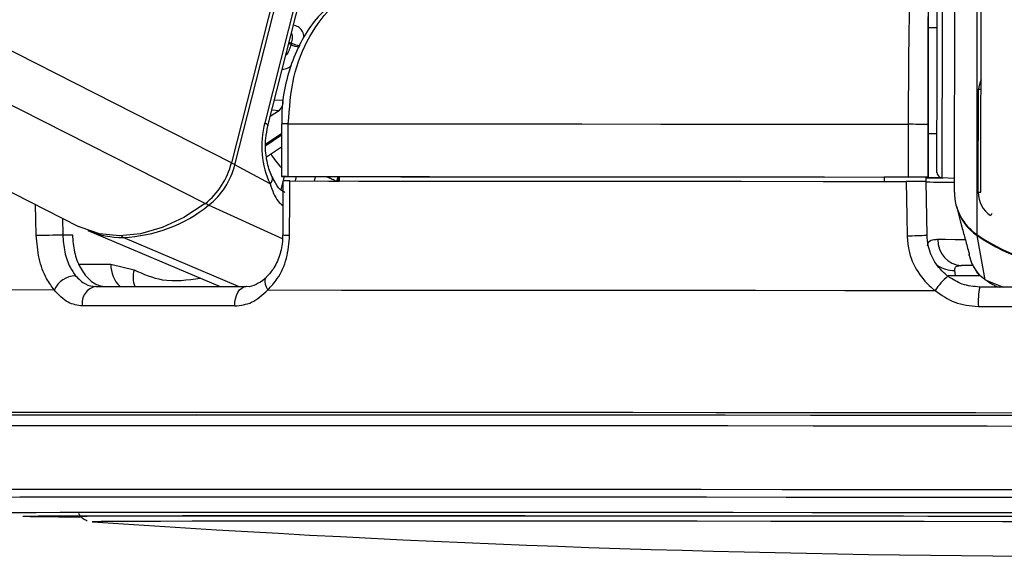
# Model space of a CAD drawing. Header units: millimetres. Extents: x 20 to 19631, y 28 to 16288.
# Tile 89 of 124: x 14617 to 14729, y 6405 to 6466. Entities that reach past the tile are written whole.
import ezdxf

# ---------------------------------------------------------------- set-up
doc = ezdxf.new("R2010")
doc.units = ezdxf.units.MM
doc.header["$LTSCALE"] = 2

msp = doc.modelspace()

# ---------------------------------------------------------------- linework, layer by layer
at = {"color": 7, "linetype": 'Continuous', "lineweight": 25}
for p, q in [((14289.48, 6612.47), (14623.62, 6442.67)), ((14723.22, 6446.56), (14723.43, 6603.46)), ((14726.22, 6446.57), (14726.41, 6586.16)), ((14649.21, 6482.22), (14640.99, 6449.9)), ((14641.39, 6449.68), (14649.6, 6482.01)), ((14650.04, 6475.17), (14644.78, 6454.46)), ((14645.15, 6454.1), (14650.41, 6474.8)), ((14720.25, 6468.81), (14720.25, 6465.25)), ((14721.25, 6465.25), (14720.25, 6465.25)), ((14720.25, 6465.25), (14720.25, 6465.25)), ((14720.24, 6459.36), (14720.23, 6448.26)), ((14725.92, 6446.55), (14725.94, 6458.28)), ((14646.68, 6454.33), (14646.68, 6448.33)), ((14646.69, 6454.33), (14646.68, 6454.33)), ((14647.47, 6448.34), (14647.47, 6454.34)), ((14717.96, 6454.28), (14717.96, 6448.28)), ((14720.23, 6448.27), (14720.23, 6454.27)), ((14720.23, 6453.25), (14721.23, 6453.25)), ((14720.23, 6453.25), (14720.23, 6448.23)), ((14720.23, 6448.24), (14720.23, 6453.25)), ((14644.98, 6450.58), (14646.68, 6451.71)), ((14645.4, 6447.52), (14641.39, 6449.68)), ((14646.85, 6447.83), (14646.83, 6441.7)), ((14653.26, 6448.32), (14647.26, 6448.33)), ((14652.06, 6447.83), (14653.26, 6447.82)), ((14653.26, 6448.33), (14653.26, 6447.83)), ((14715.23, 6448.28), (14715.23, 6448.26)), ((14715.23, 6448.28), (14715.23, 6447.78)), ((14720.23, 6448.26), (14715.23, 6448.26)), ((14715.23, 6448.26), (14715.23, 6447.78)), ((14720.02, 6447.76), (14720.01, 6448.26)), ((14720.01, 6448.24), (14720.23, 6448.24)), ((14720.11, 6441.67), (14720.02, 6447.77)), ((14720.23, 6448.27), (14720.23, 6448.26)), ((14720.23, 6448.24), (14720.23, 6448.23)), ((14721.79, 6448.22), (14723.23, 6448.14)), ((14723.44, 6444.97), (14723.88, 6443.29)), ((14723.88, 6443.29), (14724.07, 6442.61)), ((14624.67, 6442.2), (14639.73, 6435.83)), ((14621.81, 6441.73), (14622.91, 6441.72)), ((14726.72, 6436.6), (14725.81, 6441.63)), ((14724.79, 6439.92), (14724.81, 6439.86)), ((14724.87, 6439.52), (14724.97, 6439.15)), ((14627.29, 6438.36), (14629.92, 6437.72)), ((14723.34, 6437.08), (14723.27, 6437.67)), ((14725.39, 6438.22), (14724.02, 6438.22)), ((14726.94, 6436.49), (14727.36, 6436.18)), ((14625.16, 6409.08), (14625.18, 6409.08))]:
    msp.add_line(p, q, dxfattribs=at)
at = {"color": 8, "linetype": 'Continuous', "lineweight": 25}
for p, q in [((14638, 6445.26), (14308.95, 6612.47)), ((14640.99, 6449.9), (14321.07, 6612.47)), ((14725.79, 6441.74), (14725.98, 6587.84)), ((14647.77, 6463.35), (14647.53, 6463.47)), ((14647.57, 6463.64), (14647.81, 6463.52)), ((14646.85, 6456.98), (14645.89, 6457.02)), ((14646.46, 6455.87), (14645.42, 6455.18)), ((14645.61, 6455.91), (14646.46, 6455.87)), ((14644.92, 6452.05), (14646.68, 6453.23)), ((14646.68, 6453.03), (14644.92, 6451.85)), ((14646.98, 6448.33), (14646.6, 6446.86)), ((14648.27, 6447.84), (14648.4, 6448.33)), ((14650.52, 6448.32), (14650.4, 6447.83)), ((14618.8, 6441.66), (14618.73, 6445.16)), ((14646.8, 6441.26), (14638.41, 6445.07)), ((14621.77, 6443.61), (14621.81, 6441.73)), ((14641.79, 6435.83), (14628.7, 6441.41)), ((14623.67, 6438.37), (14627.29, 6438.36)), ((14723.34, 6437.08), (14726.14, 6437.07)), ((14726.72, 6436.6), (14728.8, 6435.76)), ((14727.4, 6436.26), (14726.72, 6436.6)), ((14636.5, 6421.51), (14635.4, 6421.51)), ((14637.71, 6421.51), (14636.5, 6421.51)), ((14617.29, 6409.71), (14617.28, 6409.72)), ((14625.16, 6409.08), (14625.16, 6409.08))]:
    msp.add_line(p, q, dxfattribs=at)
at = {"color": 8, "linetype": 'Continuous', "lineweight": 25, "flags": 128}
for points in [[(14721.82, 6470.28), (14721.82, 6470.26), (14721.82, 6469.73), (14721.82, 6468.49), (14721.82, 6466.61), (14721.82, 6464.24), (14721.81, 6461.52)], [(14721.81, 6461.52), (14721.81, 6458.65), (14721.8, 6455.82), (14721.8, 6453.22), (14721.8, 6451.04), (14721.8, 6449.41), (14721.79, 6448.45), (14721.79, 6448.22)], [(14644.78, 6454.46), (14644.95, 6454.36), (14645.06, 6454.27), (14645.13, 6454.18), (14645.15, 6454.11), (14645.15, 6454.09)], [(14645.4, 6447.52), (14645.54, 6447.7), (14645.64, 6447.88), (14645.68, 6448.04), (14645.68, 6448.18), (14645.65, 6448.26)], [(14725.92, 6446.55), (14726.08, 6446.56), (14726.22, 6446.57)], [(14727.33, 6443.9), (14727.42, 6444.03), (14727.51, 6444.16)], [(14724.41, 6441.16), (14723.31, 6441.16), (14722.21, 6441.17), (14721.32, 6441.17)], [(14725.83, 6441.71), (14725.81, 6441.66), (14725.81, 6441.63)], [(14645.14, 6435.44), (14644.97, 6435.76), (14644.86, 6436.08), (14644.82, 6436.37), (14644.84, 6436.62), (14644.92, 6436.82), (14645, 6436.91)], [(14722.52, 6437.13), (14722.74, 6437.09), (14723.34, 6437.08)], [(14607.64, 6412.72), (14607.78, 6412.73), (14608.58, 6412.74), (14610.09, 6412.75), (14612.3, 6412.76), (14615.2, 6412.77), (14618.77, 6412.78), (14622.99, 6412.78), (14627.83, 6412.79), (14633.29, 6412.79), (14639.31, 6412.79), (14645.88, 6412.79)], [(14645.88, 6412.79), (14652.94, 6412.79), (14660.48, 6412.79), (14668.44, 6412.79), (14676.78, 6412.78), (14685.45, 6412.78), (14694.42, 6412.77), (14703.62, 6412.76), (14713.01, 6412.75), (14722.54, 6412.74), (14732.15, 6412.73)], [(14609.48, 6411.85), (14609.62, 6411.86), (14610.41, 6411.87), (14611.89, 6411.88), (14614.07, 6411.89), (14616.93, 6411.9), (14620.45, 6411.9), (14624.61, 6411.91), (14629.39, 6411.91), (14634.76, 6411.92), (14640.7, 6411.92), (14647.17, 6411.92)], [(14647.17, 6411.92), (14654.14, 6411.92), (14661.57, 6411.92), (14669.42, 6411.91), (14677.64, 6411.91), (14686.19, 6411.9), (14695.03, 6411.9), (14704.1, 6411.89), (14713.36, 6411.88), (14722.76, 6411.87), (14732.23, 6411.86)], [(14614.8, 6410.11), (14614.85, 6410.12), (14615.47, 6410.13), (14616.79, 6410.14), (14618.81, 6410.15), (14621.51, 6410.16), (14624.88, 6410.16), (14628.89, 6410.17), (14633.54, 6410.17), (14638.78, 6410.18), (14644.59, 6410.18), (14650.94, 6410.18)], [(14650.94, 6410.18), (14657.78, 6410.18), (14665.09, 6410.18), (14672.82, 6410.17), (14680.92, 6410.17), (14689.35, 6410.16), (14698.06, 6410.16), (14707, 6410.15), (14716.11, 6410.14), (14725.36, 6410.13), (14734.67, 6410.12)]]:
    msp.add_lwpolyline(points, dxfattribs=at)
at = {"color": 7, "linetype": 'Continuous', "lineweight": 25, "flags": 128}
for points in [[(14721.24, 6461.4), (14721.25, 6463.97), (14721.25, 6466.21), (14721.25, 6467.98), (14721.25, 6469.16), (14721.25, 6469.66), (14721.25, 6469.68)], [(14721.25, 6465.25), (14721.25, 6465.57), (14721.25, 6465.85)], [(14720.25, 6465.25), (14720.25, 6465.14), (14720.25, 6464.81), (14720.25, 6464.26), (14720.25, 6463.53), (14720.25, 6462.64), (14720.24, 6461.63), (14720.24, 6460.52), (14720.24, 6459.36)], [(14721.23, 6448.82), (14721.23, 6449.04), (14721.23, 6449.94), (14721.23, 6451.48), (14721.23, 6453.55), (14721.24, 6456.01), (14721.24, 6458.68), (14721.24, 6461.4)], [(14647.47, 6454.34), (14655.33, 6454.33), (14663.54, 6454.33), (14672.05, 6454.32), (14680.83, 6454.32), (14689.85, 6454.31), (14699.07, 6454.3), (14708.46, 6454.29), (14717.96, 6454.28)], [(14721.23, 6452.65), (14721.23, 6452.79), (14721.23, 6453.25)], [(14647.26, 6448.33), (14646.99, 6448.33), (14646.8, 6448.33), (14646.7, 6448.33), (14646.68, 6448.33), (14646.75, 6448.34), (14646.92, 6448.34), (14647.16, 6448.34), (14647.47, 6448.34)], [(14647.47, 6448.34), (14655.33, 6448.33), (14663.53, 6448.33), (14672.04, 6448.32), (14680.82, 6448.32), (14689.85, 6448.31), (14699.07, 6448.3), (14708.45, 6448.29), (14717.96, 6448.28)], [(14647.62, 6441.66), (14647.63, 6445.66), (14647.64, 6447.84)], [(14647.64, 6447.84), (14655.46, 6447.83), (14663.62, 6447.83), (14672.09, 6447.82), (14680.82, 6447.82), (14689.79, 6447.81), (14698.96, 6447.8), (14708.29, 6447.79), (14717.74, 6447.78)], [(14653.26, 6448.33), (14660.25, 6448.32), (14667.52, 6448.32), (14675.02, 6448.31), (14682.74, 6448.31), (14690.64, 6448.3), (14698.71, 6448.29), (14706.92, 6448.29), (14715.23, 6448.28)], [(14717.74, 6447.78), (14717.81, 6443.78), (14717.84, 6441.61)], [(14720.01, 6448.21), (14720.53, 6448.21), (14721.93, 6448.21)], [(14638, 6445.26), (14635.58, 6443.68), (14633.12, 6442.53), (14630.67, 6441.83), (14628.28, 6441.59), (14626.01, 6441.83), (14623.91, 6442.53), (14623.62, 6442.67)], [(14618.8, 6441.66), (14619.1, 6441.67), (14619.45, 6441.68), (14619.84, 6441.69), (14620.26, 6441.69), (14620.69, 6441.7), (14621.1, 6441.71), (14621.48, 6441.72), (14621.81, 6441.73)], [(14620.85, 6435.44), (14614.67, 6435.43), (14609.09, 6435.43), (14604.14, 6435.42), (14599.83, 6435.42), (14596.18, 6435.41), (14593.22, 6435.4), (14590.96, 6435.39), (14589.41, 6435.38)], [(14625.58, 6435.83), (14627.56, 6435.83), (14629.59, 6435.83), (14631.66, 6435.83), (14633.78, 6435.83), (14635.95, 6435.83), (14638.15, 6435.83), (14640.4, 6435.83), (14642.69, 6435.83)], [(14641.4, 6433.62), (14641.4, 6434.04), (14641.46, 6434.45), (14641.57, 6434.83), (14641.73, 6435.17), (14641.93, 6435.45), (14642.17, 6435.66), (14642.42, 6435.79), (14642.69, 6435.83)], [(14645.14, 6435.44), (14653.51, 6435.43), (14662.28, 6435.43), (14671.43, 6435.42), (14680.89, 6435.42), (14690.63, 6435.41), (14700.6, 6435.4), (14710.75, 6435.39), (14721.03, 6435.38)], [(14750.31, 6435.73), (14747.29, 6435.74), (14744.27, 6435.74), (14741.24, 6435.75), (14738.21, 6435.75), (14735.18, 6435.76), (14732.15, 6435.76), (14729.13, 6435.76), (14726.11, 6435.77)], [(14641.4, 6433.62), (14639.08, 6433.62), (14636.8, 6433.62), (14634.57, 6433.62), (14632.37, 6433.62), (14630.23, 6433.62), (14628.12, 6433.62), (14626.07, 6433.62), (14624.06, 6433.62)], [(14725.94, 6433.55), (14729, 6433.55), (14732.07, 6433.55), (14735.14, 6433.54), (14738.21, 6433.54), (14741.28, 6433.53), (14744.34, 6433.53), (14747.41, 6433.53), (14750.47, 6433.52)], [(14635.4, 6421.51), (14629.66, 6421.51), (14623.34, 6421.51), (14617.58, 6421.51), (14612.41, 6421.5), (14607.86, 6421.5), (14603.93, 6421.49), (14600.67, 6421.48), (14598.07, 6421.47), (14596.15, 6421.46), (14594.93, 6421.45), (14594.4, 6421.44), (14594.58, 6421.42), (14595.45, 6421.41), (14595.62, 6421.41)], [(14637, 6421.23), (14630.11, 6421.22), (14623.76, 6421.22), (14617.99, 6421.22), (14612.81, 6421.21), (14608.25, 6421.21), (14604.35, 6421.2), (14601.11, 6421.19), (14598.55, 6421.18), (14596.69, 6421.17), (14595.53, 6421.16), (14595.09, 6421.15), (14595.36, 6421.13), (14596.07, 6421.12)], [(14637.13, 6421.22), (14630.25, 6421.22), (14623.91, 6421.22), (14618.14, 6421.22), (14612.97, 6421.21), (14608.42, 6421.21), (14604.52, 6421.2), (14601.28, 6421.19), (14598.73, 6421.18), (14596.87, 6421.17), (14595.71, 6421.16), (14595.27, 6421.15), (14595.54, 6421.13), (14596.08, 6421.12)], [(14736.93, 6421.15), (14726.84, 6421.16), (14716.8, 6421.17), (14706.87, 6421.18), (14697.1, 6421.19), (14687.53, 6421.2), (14678.22, 6421.21), (14669.2, 6421.21), (14660.53, 6421.22), (14652.25, 6421.22), (14644.39, 6421.22), (14637, 6421.23)], [(14736.93, 6421.15), (14726.85, 6421.16), (14716.83, 6421.17), (14706.91, 6421.18), (14697.15, 6421.19), (14687.6, 6421.2), (14678.3, 6421.21), (14669.29, 6421.21), (14660.63, 6421.22), (14652.35, 6421.22), (14644.51, 6421.22), (14637.13, 6421.22)], [(14735.68, 6421.44), (14725.66, 6421.45), (14715.69, 6421.46), (14705.84, 6421.47), (14696.14, 6421.48), (14686.65, 6421.49), (14677.41, 6421.5), (14668.47, 6421.5), (14659.87, 6421.51), (14651.64, 6421.51), (14643.84, 6421.51), (14637.71, 6421.51)], [(14596.34, 6419.97), (14596.35, 6419.97), (14596.79, 6419.98), (14597.94, 6419.99), (14599.78, 6420), (14602.32, 6420.01), (14605.53, 6420.02), (14609.4, 6420.03), (14613.91, 6420.03), (14619.05, 6420.04), (14624.77, 6420.04), (14631.06, 6420.04), (14637.89, 6420.04)], [(14637.89, 6420.04), (14645.21, 6420.04), (14653, 6420.04), (14661.21, 6420.04), (14669.81, 6420.03), (14678.75, 6420.03), (14687.98, 6420.02), (14697.46, 6420.01), (14707.15, 6420), (14716.99, 6419.99), (14726.93, 6419.98), (14736.94, 6419.97)], [(14617.28, 6409.72), (14617.3, 6409.72), (14617.83, 6409.73), (14619.07, 6409.74), (14621, 6409.75), (14623.63, 6409.76), (14626.93, 6409.77), (14630.88, 6409.77), (14635.45, 6409.78), (14640.64, 6409.78), (14646.39, 6409.78), (14652.68, 6409.78)], [(14623.17, 6409.71), (14623.17, 6409.71), (14623.53, 6409.72), (14624.59, 6409.73), (14626.35, 6409.74), (14628.8, 6409.75), (14631.93, 6409.76), (14635.71, 6409.76), (14640.12, 6409.77), (14645.14, 6409.77), (14650.73, 6409.77), (14656.86, 6409.77)], [(14652.68, 6409.78), (14659.48, 6409.78), (14666.74, 6409.78), (14674.41, 6409.78), (14682.46, 6409.77), (14690.84, 6409.77), (14699.5, 6409.76), (14708.38, 6409.75), (14717.43, 6409.74), (14726.61, 6409.73), (14735.86, 6409.72)], [(14656.86, 6409.77), (14663.49, 6409.77), (14670.58, 6409.77), (14678.09, 6409.77), (14685.97, 6409.76), (14694.17, 6409.76), (14702.64, 6409.75), (14711.33, 6409.74), (14720.18, 6409.73), (14729.15, 6409.72)], [(14737.67, 6409.08), (14728.7, 6409.09), (14719.78, 6409.1), (14710.98, 6409.11), (14702.35, 6409.12), (14693.95, 6409.13), (14685.82, 6409.13), (14678.03, 6409.14), (14670.62, 6409.14), (14663.64, 6409.14), (14657.12, 6409.14), (14651.12, 6409.14), (14645.67, 6409.14), (14640.8, 6409.14), (14636.55, 6409.13), (14632.95, 6409.12), (14630, 6409.12), (14627.75, 6409.11), (14626.19, 6409.1), (14625.33, 6409.09), (14625.16, 6409.08)]]:
    msp.add_lwpolyline(points, dxfattribs=at)
at = {"color": 7, "linetype": 'Continuous', "lineweight": 25}
for centre, radius, start, end in [((14663.15, 6459.53), 15.84, 165.4215, 166.0666), ((14645.66, 6456.78), 1.21, 311.5598, 9.5817), ((14717.99, 6014.56), 439.72, 89.7078, 90.0036), ((14632.73, 6451.95), 8.52, 308.2171, 346.0202), ((14633.17, 6451.73), 8.47, 308.2171, 346.0202), ((14721.83, 6448.82), 0.6, 179.923, 266.923), ((14717.98, 6008.56), 439.72, 89.7078, 90.0036), ((14723.45, 6827), 379.29, 269.4813, 269.971), ((14721.9, 6588.52), 140.3, 269.3154, 269.9401), ((14729.06, 6446.57), 5.84, 180.1157, 235.9061), ((14729.13, 6446.56), 3.21, 180.1157, 235.9061), ((14628, 6457.95), 16.55, 272.4259, 308.9509), ((14729.09, 6446.46), 5.84, 194.776, 235.8041), ((14628.63, 6451.69), 10.28, 247.3575, 270.4143), ((14717.78, 6484.28), 42.67, 270.0904, 273.1419), ((14724.18, 6441.07), 2.85, 178.0045, 266.8794), ((14738.24, 6460.03), 22.13, 235.7557, 304.0903), ((14738.22, 6459.85), 22.05, 235.7265, 269.9731), ((14623.38, 6434.27), 2.79, 92.2663, 155.2854), ((14726.86, 6431.64), 6.92, 129.3072, 147.359), ((14625.89, 6433.99), 1.87, 99.5422, 191.5083), ((14733.02, 6434.14), 7.1, 166.7202, 184.7063), ((14623.85, 6774.46), 364.81, 268.9701, 269.9974), ((14624.57, 6872.92), 463.26, 269.104, 269.8828), ((14740.45, 8098.71), 1693.56, 266.09752, 273.74842)]:
    msp.add_arc(centre, radius, start, end, dxfattribs=at)
at = {"color": 8, "linetype": 'Continuous', "lineweight": 25}
for centre, radius, start, end in [((14649.3, 6466.66), 3.64, 245.2071, 260.5281), ((14649.34, 6466.68), 3.51, 244.1552, 260.6574), ((14732, 6457.16), 6.16, 159.1474, 169.5576), ((14647.21, 6360.21), 94.12, 89.8378, 90.3187), ((14654.76, 6456.8), 11, 212.3726, 222.7131), ((14640.53, 6447.96), 1.93, 63.4106, 76.5169), ((14654.38, 6447.43), 1.49, 143.5023, 165.226), ((14654.51, 6447.39), 1.49, 147.7128, 162.7885), ((14638.85, 6445.93), 0.966, 218.2204, 242.7813), ((14628.89, 6441.81), 0.448, 209.6041, 245.0095), ((14647.44, 6446.36), 4.7, 262.4783, 272.1399), ((14630.58, 6438.24), 3.29, 177.7686, 226.8793), ((14632.78, 6436.92), 2.97, 164.3764, 201.5184), ((14723.12, 6440.8), 3.14, 233.8113, 272.8807)]:
    msp.add_arc(centre, radius, start, end, dxfattribs=at)
at = {"color": 7, "linetype": 'Continuous', "lineweight": 25}
msp.add_ellipse((14649.42, 6451.97), major_axis=(0.17, 7.38), ratio=0.672041, start_param=1.241199, end_param=2.231865, dxfattribs=at)
for points, knots in [([(14652.66, 6468.11), (14652.12, 6467.67), (14650.9, 6466.69), (14649.36, 6464.57), (14648.03, 6461.94), (14647.14, 6458.99), (14646.7, 6456.41), (14646.73, 6454.84), (14646.74, 6454.33)], [0, 0, 0, 0, 0.147971, 0.335752, 0.526882, 0.717771, 0.908409, 1, 1, 1, 1]), ([(14647.47, 6454.34), (14647.6, 6456.12), (14647.85, 6459.69), (14649.76, 6464.44), (14651.8, 6467.1), (14653.08, 6468.15), (14653.28, 6468.32)], [0, 0, 0, 0, 0.31366, 0.627146, 0.941618, 1, 1, 1, 1]), ([(14718.12, 6468.27), (14718.09, 6467.24), (14718.04, 6465.2), (14717.99, 6460.47), (14717.97, 6456.64), (14717.96, 6454.56), (14717.96, 6454.28)], [0, 0, 0, 0, 0.317078, 0.634488, 0.949899, 1, 1, 1, 1]), ([(14720.23, 6454.27), (14720.23, 6454.52), (14720.24, 6456.34), (14720.24, 6459.69), (14720.25, 6463.83), (14720.25, 6465.62), (14720.25, 6466.51)], [0, 0, 0, 0, 0.050069, 0.365309, 0.6827, 1, 1, 1, 1]), ([(14725.94, 6458.28), (14725.95, 6458.27), (14726.01, 6458.27), (14726.11, 6458.26), (14726.2, 6458.26), (14726.24, 6458.26)], [0, 0, 0, 0, 0.061827, 0.586127, 1, 1, 1, 1]), ([(14645.65, 6448.26), (14645.54, 6448.51), (14645.21, 6449.25), (14644.88, 6450.76), (14644.83, 6452.55), (14645.05, 6453.63), (14645.15, 6454.1)], [0, 0, 0, 0, 0.152667, 0.457015, 0.763395, 1, 1, 1, 1]), ([(14647.09, 6446.54), (14646.96, 6446.6), (14646.58, 6446.76), (14646.13, 6447.34), (14645.79, 6448.03), (14645.66, 6448.3)], [0, 0, 0, 0, 0.251835, 0.7101, 1, 1, 1, 1]), ([(14647.64, 6447.84), (14647.47, 6447.84), (14647.14, 6447.84), (14646.88, 6447.84), (14646.87, 6447.83), (14646.87, 6447.83)], [0, 0, 0, 0, 0.364886, 0.729768, 1, 1, 1, 1]), ([(14720.02, 6447.77), (14719.99, 6447.78), (14719.95, 6447.78), (14719.6, 6447.78), (14719.1, 6447.78), (14718.45, 6447.78), (14717.98, 6447.78), (14717.74, 6447.78)], [0, 0, 0, 0, 0.197556, 0.39511, 0.592696, 0.790302, 1, 1, 1, 1]), ([(14724.07, 6442.61), (14724.2, 6442.12), (14724.47, 6441.13), (14724.74, 6440.13), (14724.88, 6439.63)], [0, 0, 0, 0, 0.493257, 1, 1, 1, 1]), ([(14620.85, 6435.44), (14620.55, 6435.85), (14619.82, 6436.84), (14619.03, 6438.99), (14618.88, 6440.77), (14618.8, 6441.66)], [0, 0, 0, 0, 0.260354, 0.63069, 1, 1, 1, 1]), ([(14621.81, 6441.73), (14621.87, 6441.06), (14621.98, 6439.73), (14622.54, 6438.11), (14623.06, 6437.37), (14623.27, 6437.06)], [0, 0, 0, 0, 0.370015, 0.740315, 1, 1, 1, 1]), ([(14622.91, 6441.72), (14622.96, 6441.05), (14623.07, 6439.72), (14623.75, 6437.95), (14624.73, 6436.61), (14625.8, 6435.92), (14626.5, 6435.86), (14626.78, 6435.83)], [0, 0, 0, 0, 0.215288, 0.430555, 0.64649, 0.863795, 1, 1, 1, 1]), ([(14646.81, 6441.7), (14646.82, 6441.6), (14646.84, 6440.87), (14646.58, 6439.54), (14645.92, 6437.94), (14645.28, 6437.24), (14644.98, 6436.92)], [0, 0, 0, 0, 0.050124, 0.380202, 0.710986, 1, 1, 1, 1]), ([(14645.14, 6435.44), (14645.51, 6435.85), (14646.41, 6436.84), (14647.39, 6438.99), (14647.54, 6440.77), (14647.62, 6441.66)], [0, 0, 0, 0, 0.260354, 0.63069, 1, 1, 1, 1]), ([(14717.84, 6441.61), (14717.88, 6441.07), (14717.99, 6439.64), (14718.93, 6437.44), (14720.2, 6436.01), (14720.97, 6435.42), (14721.03, 6435.38)], [0, 0, 0, 0, 0.220493, 0.593656, 0.970348, 1, 1, 1, 1]), ([(14722.47, 6437), (14722.43, 6437.03), (14721.86, 6437.48), (14720.92, 6438.55), (14720.23, 6440.2), (14720.14, 6441.27), (14720.11, 6441.67)], [0, 0, 0, 0, 0.029546, 0.405549, 0.779029, 1, 1, 1, 1]), ([(14721.32, 6441.17), (14721.17, 6441.16), (14720.54, 6441.14), (14720.16, 6440.87), (14720.14, 6440.49), (14720.13, 6440.41)], [0, 0, 0, 0, 0.21314, 0.833707, 1, 1, 1, 1]), ([(14723.27, 6437.67), (14723.27, 6437.73), (14723.25, 6437.95), (14723.41, 6438.12), (14723.73, 6438.21), (14723.91, 6438.22), (14724.02, 6438.22)], [0, 0, 0, 0, 0.167609, 0.639669, 0.784651, 1, 1, 1, 1]), ([(14725.41, 6438.12), (14725.45, 6438.03), (14725.6, 6437.64), (14725.94, 6437.22), (14726.27, 6436.99), (14726.36, 6436.93)], [0, 0, 0, 0, 0.189555, 0.796219, 1, 1, 1, 1]), ([(14623.27, 6437.06), (14623.64, 6436.69), (14624.34, 6435.99), (14625.17, 6435.88), (14625.58, 6435.83)], [0, 0, 0, 0, 0.519417, 1, 1, 1, 1]), ([(14644.99, 6436.91), (14644.93, 6436.85), (14644.54, 6436.45), (14643.77, 6436.03), (14643.09, 6435.75), (14642.71, 6435.84), (14642.69, 6435.84)], [0, 0, 0, 0, 0.072838, 0.509945, 0.980691, 1, 1, 1, 1]), ([(14726.11, 6435.77), (14725.42, 6435.83), (14724.11, 6435.94), (14723, 6436.66), (14722.47, 6437)], [0, 0, 0, 0, 0.5195201, 1, 1, 1, 1]), ([(14624.06, 6433.62), (14623.5, 6433.7), (14622.32, 6433.86), (14621.35, 6434.89), (14620.85, 6435.44)], [0, 0, 0, 0, 0.475859, 1, 1, 1, 1]), ([(14641.4, 6433.62), (14642.05, 6433.7), (14643.42, 6433.86), (14644.55, 6434.89), (14645.14, 6435.44)], [0, 0, 0, 0, 0.475859, 1, 1, 1, 1]), ([(14721.03, 6435.38), (14721.74, 6434.87), (14723.22, 6433.83), (14725.01, 6433.65), (14725.94, 6433.55)], [0, 0, 0, 0, 0.485349, 1, 1, 1, 1]), ([(14727.37, 6436.21), (14727.51, 6436.12), (14727.81, 6435.93), (14728.15, 6435.82), (14728.33, 6435.77)], [0, 0, 0, 0, 0.452803, 1, 1, 1, 1]), ([(14623.61, 6410.04), (14623.67, 6409.94), (14623.8, 6409.71), (14624.11, 6409.45), (14624.4, 6409.27), (14624.55, 6409.22), (14624.58, 6409.21)], [0, 0, 0, 0, 0.243463, 0.598136, 0.896483, 1, 1, 1, 1])]:
    msp.add_open_spline(points, degree=3, knots=knots, dxfattribs=at)
at = {"color": 8, "linetype": 'Continuous', "lineweight": 25}
for points, knots in [([(14649.23, 6464.14), (14649.23, 6464.22), (14649.24, 6464.55), (14649.04, 6464.99), (14648.63, 6465.41), (14648.21, 6465.49), (14648, 6465.54)], [0, 0, 0, 0, 0.0891989, 0.3881284, 0.6912008, 1, 1, 1, 1]), ([(14647.83, 6464.64), (14647.86, 6464.55), (14647.93, 6464.32), (14647.9, 6463.92), (14647.84, 6463.62), (14647.81, 6463.52)], [0, 0, 0, 0, 0.318942, 0.760032, 1, 1, 1, 1]), ([(14647.77, 6463.35), (14647.71, 6463.16), (14647.6, 6462.78), (14647.39, 6462.35), (14647.23, 6462.18), (14647.19, 6462.14)], [0, 0, 0, 0, 0.435295, 0.871825, 1, 1, 1, 1]), ([(14646.73, 6460.54), (14646.85, 6460.55), (14647.2, 6460.6), (14647.59, 6460.74), (14647.8, 6460.95), (14647.82, 6460.96)], [0, 0, 0, 0, 0.326661, 0.954128, 1, 1, 1, 1]), ([(14645.4, 6447.52), (14645.65, 6446.77), (14646, 6445.73), (14646.66, 6445.19), (14646.84, 6445.04)], [0, 0, 0, 0, 0.72187, 1, 1, 1, 1]), ([(14651.86, 6448.32), (14651.97, 6448.27), (14652.28, 6448.15), (14652.65, 6447.97), (14652.87, 6447.85), (14652.95, 6447.81)], [0, 0, 0, 0, 0.27666, 0.745134, 1, 1, 1, 1]), ([(14724.88, 6439.63), (14724.9, 6439.45), (14724.92, 6439.25), (14724.88, 6439.5), (14724.88, 6439.53)], [0, 0, 0, 0, 0.891732, 1, 1, 1, 1]), ([(14724.97, 6439.15), (14724.97, 6439.14), (14725.03, 6438.81), (14725.32, 6438.16), (14725.89, 6437.27), (14726.45, 6436.82), (14726.72, 6436.6)], [0, 0, 0, 0, 0.007521, 0.319756, 0.671227, 1, 1, 1, 1]), ([(14629.92, 6437.72), (14630.98, 6437.26), (14633.45, 6436.2), (14636, 6436.58), (14637.45, 6436.8)], [0, 0, 0, 0, 0.432811, 1, 1, 1, 1])]:
    msp.add_open_spline(points, degree=3, knots=knots, dxfattribs=at)

doc.saveas('drawing.dxf')
